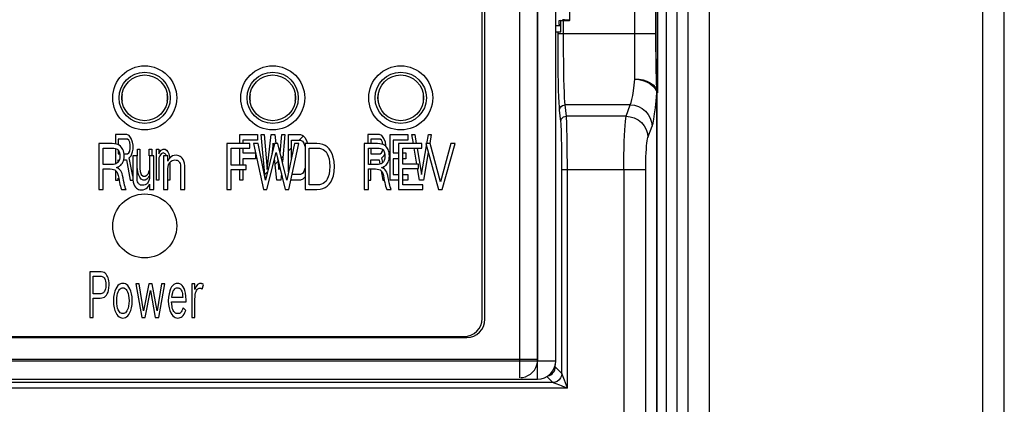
# Model space of a CAD drawing. Header units: millimetres. Extents: x -131 to 719, y -272 to 510.
# Tile 63 of 102: x 210 to 264, y 128 to 149. Entities that reach past the tile are written whole.
import ezdxf

# ---------------------------------------------------------------- set-up
doc = ezdxf.new("R2010")
doc.units = ezdxf.units.MM
doc.header["$LTSCALE"] = 23.1
doc.layers.get('0').update_dxf_attribs({"linetype": 'CONTINUOUS'})

msp = doc.modelspace()

# ---------------------------------------------------------------- linework, layer by layer
at = {"color": 7}
for p, q in [((246.026, 219.592), (246.026, 96.87)), ((246.617, 218.311), (246.617, 97.401)), ((247.801, 96.922), (247.801, 218.308)), ((263.926, 25.572), (263.926, 217.663)), ((262.729, 216.767), (262.726, 97.422)), ((245.455, 99.576), (245.456, 182.037)), ((237.432, 129.38), (237.432, 178.963)), ((238.399, 129.298), (238.399, 179.245)), ((238.422, 130.38), (238.422, 177.963)), ((235.376, 132.622), (235.376, 175.722)), ((235.532, 132.57), (235.532, 175.773)), ((244.955, 163.675), (244.955, 144.938)), ((243.726, 145.696), (243.726, 162.947)), ((244.875, 148.016), (244.875, 160.46)), ((244.894, 148.012), (244.894, 160.46)), ((240.176, 148.91), (240.176, 159.433)), ((239.399, 130.298), (239.399, 148.742)), ((239.399, 148.58), (239.399, 148.742)), ((239.576, 148.615), (239.399, 148.615)), ((239.576, 148.885), (239.576, 148.677)), ((239.576, 148.677), (239.676, 148.677)), ((239.676, 148.616), (239.576, 148.615)), ((239.676, 148.893), (240.076, 148.903)), ((239.676, 148.272), (239.676, 148.885)), ((239.825, 148.272), (239.825, 148.893)), ((239.876, 148.938), (240.076, 148.943)), ((239.876, 148.938), (239.876, 148.923)), ((240.076, 148.918), (239.876, 148.923)), ((240.076, 148.918), (240.076, 148.943)), ((239.399, 148.272), (239.676, 148.272)), ((239.526, 147.608), (239.525, 148.272)), ((239.525, 148.183), (244.894, 148.183)), ((239.826, 147.651), (239.825, 148.272)), ((244.895, 147.696), (244.894, 148.012)), ((244.896, 147.409), (244.895, 147.696)), ((244.882, 147.057), (244.879, 147.297)), ((244.885, 146.839), (244.882, 147.057)), ((244.897, 147.151), (244.896, 147.409)), ((244.899, 146.918), (244.897, 147.151)), ((244.888, 146.641), (244.885, 146.839)), ((244.891, 146.462), (244.888, 146.641)), ((244.894, 146.298), (244.891, 146.462)), ((244.901, 146.707), (244.899, 146.918)), ((244.904, 146.428), (244.901, 146.707)), ((244.899, 146.076), (244.894, 146.298)), ((244.904, 145.876), (244.899, 146.076)), ((244.907, 146.185), (244.904, 146.428)), ((244.91, 145.971), (244.907, 146.185)), ((244.913, 145.716), (244.91, 145.971)), ((244.908, 145.692), (244.904, 145.876)), ((244.923, 145.114), (244.908, 145.692)), ((244.925, 145.034), (244.913, 145.716)), ((244.92, 97.472), (244.92, 144.935)), ((244.925, 145.009), (244.923, 145.114)), ((244.926, 144.938), (244.925, 145.034)), ((244.926, 144.976), (244.925, 145.009)), ((244.926, 144.938), (244.926, 97.472)), ((243.474, 144.291), (239.912, 144.291)), ((239.98, 143.669), (239.912, 144.291)), ((243.245, 143.669), (243.474, 144.291)), ((239.68, 143.378), (239.612, 143.999)), ((243.245, 143.669), (239.98, 143.669)), ((215.326, 142.672), (215.326, 142.156)), ((215.952, 142.672), (215.326, 142.672)), ((216.083, 142.618), (215.952, 142.672)), ((222.126, 142.672), (223.087, 142.672)), ((222.126, 142.172), (222.126, 142.672)), ((223.087, 142.672), (223.087, 142.352)), ((223.301, 142.672), (223.461, 142.672)), ((223.505, 140.283), (223.301, 142.672)), ((223.461, 142.672), (223.622, 140.757)), ((223.622, 140.757), (223.835, 142.672)), ((223.835, 142.672), (224.049, 142.672)), ((224.049, 142.672), (224.104, 142.18)), ((224.338, 141.656), (224.423, 142.672)), ((224.423, 142.672), (224.583, 142.672)), ((224.583, 142.672), (224.455, 141.176)), ((224.797, 142.672), (225.438, 142.672)), ((224.797, 140.624), (224.797, 142.672)), ((225.438, 142.672), (225.572, 142.618)), ((229.767, 142.672), (229.126, 142.672)), ((229.126, 142.672), (229.126, 142.172)), ((229.9, 142.618), (229.767, 142.672)), ((230.355, 142.672), (231.316, 142.672)), ((230.355, 140.172), (230.355, 142.672)), ((231.316, 142.672), (231.316, 142.352)), ((231.53, 142.672), (231.69, 142.672)), ((231.615, 142.172), (231.53, 142.672)), ((231.69, 142.672), (231.776, 142.172)), ((232.351, 142.162), (232.438, 142.672)), ((232.438, 142.672), (232.598, 142.672)), ((232.598, 142.672), (232.513, 142.175)), ((244.441, 142.502), (244.67, 143.124)), ((214.426, 142.172), (214.426, 139.672)), ((215.153, 142.172), (214.426, 142.172)), ((215.482, 142.406), (215.482, 142.108)), ((215.978, 142.406), (215.482, 142.406)), ((216.057, 142.352), (215.978, 142.406)), ((216.109, 142.246), (216.057, 142.352)), ((216.187, 142.459), (216.083, 142.618)), ((216.135, 142.086), (216.109, 142.246)), ((216.266, 142.246), (216.187, 142.459)), ((216.292, 142.086), (216.266, 142.246)), ((222.679, 142.172), (221.426, 142.172)), ((221.426, 142.172), (221.426, 139.672)), ((223.087, 142.352), (222.286, 142.352)), ((222.286, 142.352), (222.286, 142.172)), ((222.679, 141.93), (222.679, 142.172)), ((223.121, 142.172), (222.878, 142.172)), ((222.878, 142.172), (223.417, 139.672)), ((223.526, 140.179), (223.121, 142.172)), ((224.027, 142.172), (223.526, 140.179)), ((223.942, 142.193), (223.877, 141.572)), ((223.969, 141.94), (223.942, 142.193)), ((224.212, 142.172), (224.027, 142.172)), ((224.701, 140.172), (224.212, 142.172)), ((225.124, 142.172), (224.701, 140.172)), ((224.805, 139.672), (225.345, 142.172)), ((224.957, 142.352), (225.438, 142.352)), ((224.957, 141.383), (224.957, 142.352)), ((225.345, 142.172), (225.124, 142.172)), ((225.365, 142.352), (225.602, 142.589)), ((225.438, 142.352), (225.545, 142.299)), ((225.545, 142.299), (225.625, 142.193)), ((225.572, 142.618), (225.678, 142.512)), ((225.625, 142.193), (225.678, 142.033)), ((225.678, 142.512), (225.785, 142.299)), ((226.343, 142.172), (225.694, 142.172)), ((225.694, 142.172), (225.694, 139.672)), ((225.785, 142.299), (225.817, 142.172)), ((229.653, 142.172), (228.926, 142.172)), ((228.926, 142.172), (228.926, 139.672)), ((229.794, 142.406), (229.286, 142.406)), ((229.286, 142.406), (229.286, 142.172)), ((229.874, 142.352), (229.794, 142.406)), ((229.927, 142.246), (229.874, 142.352)), ((230.007, 142.459), (229.9, 142.618)), ((229.948, 142.124), (229.927, 142.246)), ((230.087, 142.246), (230.007, 142.459)), ((230.114, 142.086), (230.087, 142.246)), ((231.316, 142.352), (230.515, 142.352)), ((230.515, 142.352), (230.515, 141.661)), ((232.081, 142.172), (230.803, 142.172)), ((230.803, 142.172), (230.803, 139.672)), ((232.081, 141.93), (232.081, 142.172)), ((232.534, 142.172), (232.294, 142.172)), ((232.294, 142.172), (232.999, 139.672)), ((233.099, 140.091), (232.534, 142.172)), ((233.67, 142.172), (233.099, 140.091)), ((233.183, 139.672), (233.896, 142.172)), ((233.896, 142.172), (233.67, 142.172)), ((214.658, 141.021), (214.658, 141.93)), ((214.658, 141.93), (215.161, 141.93)), ((215.326, 141.908), (215.326, 141.056)), ((215.482, 141.801), (215.482, 141.608)), ((215.482, 141.608), (215.555, 141.608)), ((215.795, 141.608), (215.978, 141.608)), ((215.978, 141.608), (216.057, 141.661)), ((216.057, 141.661), (216.109, 141.767)), ((216.109, 141.767), (216.135, 141.927)), ((216.135, 141.927), (216.135, 142.086)), ((216.187, 141.501), (216.266, 141.714)), ((216.266, 141.714), (216.292, 141.874)), ((216.292, 141.874), (216.292, 142.086)), ((216.527, 141.5), (216.527, 141.874)), ((216.527, 141.874), (216.657, 141.874)), ((216.657, 141.874), (216.657, 140.81)), ((217.179, 141.5), (217.179, 141.874)), ((217.179, 141.874), (217.31, 141.874)), ((217.31, 141.874), (217.31, 141.5)), ((217.571, 140.172), (217.571, 141.874)), ((217.571, 141.874), (217.701, 141.874)), ((217.701, 141.874), (217.701, 141.608)), ((217.701, 141.608), (217.753, 141.714)), ((217.753, 141.714), (217.832, 141.821)), ((217.832, 141.608), (217.753, 141.501)), ((217.832, 141.821), (217.936, 141.874)), ((217.936, 141.661), (217.832, 141.608)), ((217.936, 141.874), (218.041, 141.874)), ((218.041, 141.608), (217.936, 141.661)), ((218.041, 141.874), (218.119, 141.821)), ((218.093, 141.555), (218.041, 141.608)), ((218.119, 141.821), (218.197, 141.714)), ((218.197, 141.714), (218.249, 141.608)), ((218.249, 141.608), (218.275, 141.448)), ((221.658, 141.93), (222.679, 141.93)), ((221.658, 140.99), (221.658, 141.93)), ((222.126, 140.99), (222.126, 141.93)), ((222.286, 141.93), (222.286, 141.661)), ((222.286, 141.661), (222.981, 141.661)), ((222.981, 141.661), (222.981, 141.342)), ((223.605, 139.672), (224.117, 141.686)), ((224.117, 141.686), (224.615, 139.672)), ((224.797, 141.784), (224.957, 141.944)), ((225.926, 141.93), (226.357, 141.93)), ((225.926, 139.913), (225.926, 141.93)), ((229.158, 141.93), (229.661, 141.93)), ((229.158, 141.021), (229.158, 141.93)), ((229.286, 141.93), (229.286, 141.608)), ((229.286, 141.608), (229.794, 141.608)), ((229.794, 141.608), (229.874, 141.661)), ((229.874, 141.661), (229.927, 141.767)), ((229.927, 141.767), (229.94, 141.846)), ((230.007, 141.501), (230.053, 141.622)), ((230.114, 142.013), (230.114, 142.086)), ((230.515, 141.661), (230.803, 141.661)), ((231.035, 141.93), (232.081, 141.93)), ((231.035, 141.049), (231.035, 141.93)), ((231.035, 141.661), (231.209, 141.661)), ((231.209, 141.661), (231.209, 141.342)), ((231.807, 141.049), (231.657, 141.93)), ((231.817, 141.93), (232.064, 140.491)), ((232.064, 140.491), (232.33, 142.042)), ((232.43, 141.688), (232.171, 140.172)), ((215.482, 141.175), (215.482, 141.289)), ((215.78, 141.289), (215.926, 141.289)), ((215.926, 141.289), (216.135, 140.172)), ((216.083, 141.395), (216.187, 141.501)), ((216.275, 140.395), (216.083, 141.395)), ((216.507, 141.5), (216.275, 141.5)), ((216.275, 141.5), (216.275, 140.367)), ((216.507, 140.346), (216.507, 141.5)), ((217.424, 141.5), (217.192, 141.5)), ((217.192, 141.5), (217.192, 140.381)), ((217.424, 139.672), (217.424, 141.5)), ((217.753, 141.501), (217.701, 141.395)), ((217.701, 141.395), (217.701, 140.172)), ((218.194, 141.5), (217.961, 141.5)), ((217.961, 141.5), (217.961, 139.672)), ((218.194, 141.221), (218.194, 141.5)), ((218.275, 141.448), (218.284, 141.366)), ((218.302, 141.148), (218.302, 140.172)), ((222.981, 141.342), (222.286, 141.342)), ((222.286, 141.342), (222.286, 140.99)), ((224.156, 140.172), (224.031, 141.35)), ((224.063, 141.05), (224.213, 141.2)), ((224.194, 141.373), (224.263, 140.757)), ((224.403, 141.39), (224.48, 141.467)), ((229.286, 141.289), (229.74, 141.289)), ((229.286, 141.021), (229.286, 141.289)), ((229.74, 141.289), (229.787, 141.042)), ((229.9, 141.395), (230.007, 141.501)), ((229.951, 141.136), (229.9, 141.395)), ((230.803, 141.342), (230.515, 141.342)), ((230.515, 141.342), (230.515, 140.491)), ((231.209, 141.342), (231.035, 141.342)), ((231.902, 141.049), (231.035, 141.049)), ((231.902, 140.815), (231.902, 141.049)), ((215.122, 141.021), (214.658, 141.021)), ((214.658, 140.787), (215.038, 140.787)), ((214.658, 139.672), (214.658, 140.787)), ((215.326, 140.706), (215.326, 140.172)), ((215.482, 140.815), (215.482, 140.905)), ((216.553, 140.597), (216.527, 140.81)), ((216.579, 140.491), (216.553, 140.597)), ((216.657, 140.81), (216.683, 140.65)), ((216.683, 140.65), (216.735, 140.491)), ((217.049, 140.438), (217.127, 140.544)), ((217.127, 140.544), (217.179, 140.704)), ((218.194, 139.672), (218.194, 140.79)), ((218.89, 140.825), (218.89, 139.672)), ((219.122, 139.672), (219.122, 140.804)), ((222.475, 140.99), (221.658, 140.99)), ((221.658, 140.756), (222.475, 140.756)), ((221.658, 139.672), (221.658, 140.756)), ((222.126, 140.172), (222.126, 140.756)), ((222.286, 140.756), (222.286, 140.172)), ((222.475, 140.756), (222.475, 140.99)), ((223.489, 140.476), (223.639, 140.626)), ((224.263, 140.757), (224.284, 141.009)), ((224.401, 140.537), (224.37, 140.172)), ((225.545, 140.544), (225.438, 140.491)), ((225.625, 140.65), (225.545, 140.544)), ((225.678, 140.81), (225.625, 140.65)), ((229.622, 141.021), (229.158, 141.021)), ((229.158, 140.787), (229.538, 140.787)), ((229.158, 139.672), (229.158, 140.787)), ((229.286, 140.172), (229.286, 140.787)), ((229.857, 140.68), (229.954, 140.172)), ((230.019, 140.792), (229.999, 140.891)), ((231.035, 140.815), (231.902, 140.815)), ((231.035, 139.913), (231.035, 140.815)), ((231.957, 140.172), (231.849, 140.806)), ((239.735, 140.751), (244.32, 140.751)), ((239.735, 129.612), (239.735, 140.751)), ((240.035, 128.813), (240.035, 140.751)), ((243.124, 140.751), (243.124, 99.272)), ((244.32, 99.272), (244.32, 140.751)), ((215.326, 140.172), (215.482, 140.172)), ((215.482, 140.172), (215.482, 140.287)), ((216.135, 140.172), (216.288, 140.172)), ((216.657, 140.331), (216.579, 140.491)), ((216.735, 140.225), (216.657, 140.331)), ((216.735, 140.491), (216.84, 140.384)), ((216.84, 140.172), (216.735, 140.225)), ((216.84, 140.384), (216.944, 140.384)), ((216.944, 140.172), (216.84, 140.172)), ((216.944, 140.384), (217.049, 140.438)), ((217.049, 140.225), (216.944, 140.172)), ((217.101, 140.278), (217.049, 140.225)), ((217.159, 140.397), (217.101, 140.278)), ((217.701, 140.172), (217.571, 140.172)), ((218.302, 140.172), (218.194, 140.172)), ((222.286, 140.172), (222.126, 140.172)), ((224.37, 140.172), (224.156, 140.172)), ((225.438, 140.172), (224.913, 140.172)), ((225.438, 140.491), (224.982, 140.491)), ((225.572, 140.225), (225.438, 140.172)), ((225.678, 140.331), (225.572, 140.225)), ((229.158, 140.172), (229.286, 140.172)), ((229.954, 140.172), (230.024, 140.172)), ((230.803, 140.172), (230.355, 140.172)), ((230.515, 140.491), (230.803, 140.491)), ((231.035, 140.491), (231.316, 140.491)), ((231.316, 140.172), (231.035, 140.172)), ((231.316, 140.491), (231.316, 140.172)), ((232.171, 140.172), (231.957, 140.172)), ((214.426, 139.672), (214.658, 139.672)), ((215.662, 139.672), (215.906, 139.672)), ((217.192, 139.951), (217.192, 139.672)), ((217.192, 139.672), (217.424, 139.672)), ((217.961, 139.672), (218.194, 139.672)), ((218.89, 139.672), (219.122, 139.672)), ((221.426, 139.672), (221.658, 139.672)), ((223.417, 139.672), (223.605, 139.672)), ((224.615, 139.672), (224.805, 139.672)), ((225.694, 139.672), (226.338, 139.672)), ((226.36, 139.913), (225.926, 139.913)), ((228.926, 139.672), (229.158, 139.672)), ((230.162, 139.672), (230.406, 139.672)), ((230.803, 139.672), (232.131, 139.672)), ((232.131, 139.913), (231.035, 139.913)), ((232.131, 139.672), (232.131, 139.913)), ((232.999, 139.672), (233.183, 139.672)), ((214.459, 135.172), (213.926, 135.172)), ((213.926, 135.172), (213.926, 132.672)), ((214.1, 134.93), (214.482, 134.93)), ((214.1, 133.965), (214.1, 134.93)), ((216.628, 134.5), (216.439, 134.5)), ((216.439, 134.5), (216.768, 132.672)), ((216.869, 133.028), (216.628, 134.5)), ((217.152, 134.5), (216.869, 133.028)), ((216.959, 132.672), (217.245, 134.137)), ((217.341, 134.5), (217.152, 134.5)), ((217.245, 134.137), (217.503, 132.672)), ((217.606, 133.028), (217.341, 134.5)), ((217.851, 134.5), (217.606, 133.028)), ((217.696, 132.672), (218.029, 134.5)), ((218.029, 134.5), (217.851, 134.5)), ((219.672, 134.5), (219.498, 134.5)), ((219.498, 134.5), (219.498, 132.672)), ((219.672, 134.207), (219.672, 134.5)), ((220.073, 134.214), (220.144, 134.458)), ((214.471, 133.965), (214.1, 133.965)), ((214.1, 133.731), (214.492, 133.731)), ((214.1, 132.672), (214.1, 133.731)), ((218.399, 133.528), (219.187, 133.528)), ((219.009, 133.762), (218.405, 133.762)), ((219.187, 133.528), (219.187, 133.623)), ((219.672, 132.672), (219.672, 133.675)), ((219.171, 133.056), (219.03, 133.189)), ((213.926, 132.672), (214.1, 132.672)), ((216.768, 132.672), (216.959, 132.672)), ((217.503, 132.672), (217.696, 132.672)), ((219.498, 132.672), (219.672, 132.672)), ((165.319, 131.57), (234.532, 131.57)), ((165.476, 131.622), (234.376, 131.622)), ((160.452, 130.298), (239.399, 130.298)), ((238.422, 130.38), (161.429, 130.38)), ((239.376, 129.971), (239.376, 130.095)), ((239.735, 129.612), (239.376, 129.971)), ((161.452, 129.298), (238.399, 129.298)), ((239.235, 129.113), (238.907, 129.44)), ((239.87, 129.251), (239.738, 129.604)), ((239.927, 129.099), (239.87, 129.251)), ((240.035, 128.813), (159.817, 128.813)), ((239.235, 129.113), (160.617, 129.113)), ((239.344, 129.072), (239.305, 129.086)), ((239.366, 129.064), (239.344, 129.072)), ((239.415, 129.045), (239.366, 129.064)), ((239.47, 129.024), (239.415, 129.045)), ((239.562, 128.99), (239.47, 129.024)), ((239.631, 128.964), (239.562, 128.99)), ((240.035, 128.813), (239.791, 128.904)), ((240.035, 128.813), (239.927, 129.099))]:
    msp.add_line(p, q, dxfattribs=at)
for points in [[(239.399, 148.741), (239.399, 149.753), (239.399, 150.802), (239.399, 151.888), (239.399, 153.009)], [(239.612, 143.999), (239.597, 144.171), (239.584, 144.411), (239.571, 144.721), (239.56, 145.092), (239.549, 145.519), (239.541, 145.993), (239.534, 146.508), (239.529, 147.052), (239.526, 147.608)], [(239.912, 144.291), (239.897, 144.449), (239.884, 144.674), (239.871, 144.962), (239.859, 145.307), (239.849, 145.703), (239.841, 146.144), (239.834, 146.622), (239.829, 147.127), (239.826, 147.651)], [(244.879, 147.297), (244.877, 147.563), (244.876, 147.707), (244.876, 147.858), (244.875, 148.016)], [(243.474, 144.291), (243.523, 144.417), (243.569, 144.589), (243.613, 144.804), (243.654, 145.061), (243.691, 145.359), (243.726, 145.696)], [(243.725, 145.697), (243.949, 145.669), (244.164, 145.614), (244.365, 145.54), (244.543, 145.448), (244.692, 145.337), (244.807, 145.211), (244.884, 145.076), (244.92, 144.935)], [(243.726, 145.71), (243.959, 145.696), (244.183, 145.654), (244.389, 145.586), (244.571, 145.495)], [(244.571, 145.495), (244.72, 145.384), (244.831, 145.257), (244.901, 145.119), (244.926, 144.976)], [(244.67, 143.124), (244.718, 143.288), (244.764, 143.51), (244.808, 143.79), (244.849, 144.124), (244.886, 144.505), (244.92, 144.935)], [(244.92, 144.935), (244.923, 144.943), (244.924, 144.952), (244.925, 144.96), (244.926, 144.968)], [(239.612, 143.999), (239.622, 144.074), (239.653, 144.145), (239.7, 144.205), (239.762, 144.251), (239.834, 144.281), (239.912, 144.291)], [(243.474, 144.291), (243.705, 144.265), (243.926, 144.196), (244.131, 144.086), (244.311, 143.941), (244.46, 143.765), (244.572, 143.565), (244.643, 143.349), (244.67, 143.124)], [(239.68, 143.378), (239.691, 143.453), (239.721, 143.523), (239.769, 143.583), (239.831, 143.63), (239.903, 143.659), (239.98, 143.669)], [(239.735, 140.751), (239.734, 141.112), (239.732, 141.462), (239.729, 141.803), (239.725, 142.125), (239.72, 142.423), (239.713, 142.691), (239.706, 142.924), (239.698, 143.119), (239.689, 143.269), (239.68, 143.378)], [(240.035, 140.751), (240.034, 141.151), (240.032, 141.544), (240.029, 141.922), (240.025, 142.28), (240.019, 142.611), (240.013, 142.908), (240.006, 143.167), (239.998, 143.382), (239.989, 143.551), (239.98, 143.669)], [(243.124, 140.751), (243.126, 141.15), (243.13, 141.543), (243.137, 141.922), (243.146, 142.28), (243.158, 142.61), (243.172, 142.908), (243.188, 143.166), (243.206, 143.382), (243.225, 143.551), (243.245, 143.669)], [(243.245, 143.669), (243.476, 143.643), (243.697, 143.574), (243.902, 143.465), (244.082, 143.319), (244.231, 143.143), (244.343, 142.943), (244.414, 142.727), (244.441, 142.502)], [(215.66, 141.963), (215.602, 142.027), (215.536, 142.078), (215.464, 142.118), (215.379, 142.147), (215.275, 142.164), (215.153, 142.172)], [(227.297, 140.92), (227.278, 141.194), (227.238, 141.426), (227.174, 141.616), (227.094, 141.769), (227.003, 141.893), (226.899, 141.99), (226.785, 142.067), (226.657, 142.122), (226.509, 142.157), (226.343, 142.172)], [(230.16, 141.963), (230.102, 142.027), (230.036, 142.078), (229.964, 142.118), (229.879, 142.147), (229.775, 142.164), (229.653, 142.172)], [(244.32, 140.751), (244.321, 140.992), (244.325, 141.225), (244.332, 141.453), (244.342, 141.668), (244.354, 141.866), (244.368, 142.045), (244.384, 142.2), (244.402, 142.33), (244.421, 142.43), (244.441, 142.502)], [(215.161, 141.93), (215.245, 141.925), (215.316, 141.911), (215.374, 141.89), (215.422, 141.861), (215.463, 141.826), (215.497, 141.783), (215.525, 141.729), (215.546, 141.664), (215.559, 141.584), (215.564, 141.49)], [(215.802, 141.493), (215.797, 141.595), (215.784, 141.687), (215.762, 141.768), (215.734, 141.841), (215.7, 141.905), (215.66, 141.963)], [(226.357, 141.93), (226.479, 141.92), (226.588, 141.893), (226.682, 141.851), (226.764, 141.792), (226.839, 141.715), (226.906, 141.617), (226.964, 141.493), (227.009, 141.34), (227.038, 141.15), (227.051, 140.927)], [(229.661, 141.93), (229.745, 141.925), (229.816, 141.911), (229.874, 141.89), (229.922, 141.861), (229.963, 141.826), (229.997, 141.783), (230.025, 141.729), (230.046, 141.664), (230.059, 141.584), (230.064, 141.49)], [(230.302, 141.493), (230.297, 141.595), (230.284, 141.687), (230.262, 141.768), (230.234, 141.841), (230.2, 141.905), (230.16, 141.963)], [(215.564, 141.49), (215.558, 141.392), (215.543, 141.309), (215.52, 141.24), (215.489, 141.183), (215.452, 141.136), (215.407, 141.098), (215.354, 141.066), (215.29, 141.043), (215.213, 141.028), (215.122, 141.021)], [(215.665, 141.042), (215.704, 141.096), (215.737, 141.157), (215.764, 141.226), (215.784, 141.304), (215.797, 141.393), (215.802, 141.493)], [(218.638, 141.532), (218.54, 141.522), (218.453, 141.498), (218.377, 141.458), (218.31, 141.401), (218.249, 141.321), (218.194, 141.221)], [(218.194, 140.79), (218.205, 140.915), (218.229, 141.019), (218.267, 141.101), (218.315, 141.166), (218.369, 141.215), (218.431, 141.25), (218.501, 141.272), (218.58, 141.28)], [(218.58, 141.28), (218.641, 141.275), (218.694, 141.263), (218.738, 141.244), (218.775, 141.217), (218.808, 141.183), (218.835, 141.138), (218.858, 141.083), (218.875, 141.013), (218.886, 140.927), (218.89, 140.825)], [(219.122, 140.804), (219.114, 140.965), (219.094, 141.102), (219.063, 141.213), (219.023, 141.303), (218.977, 141.375), (218.924, 141.431), (218.866, 141.474), (218.8, 141.505), (218.724, 141.524), (218.638, 141.532)], [(230.064, 141.49), (230.058, 141.392), (230.043, 141.309), (230.02, 141.24), (229.989, 141.183), (229.952, 141.136), (229.907, 141.098), (229.854, 141.066), (229.79, 141.043), (229.713, 141.028), (229.622, 141.021)], [(230.165, 141.042), (230.204, 141.096), (230.237, 141.157), (230.264, 141.226), (230.284, 141.304), (230.297, 141.393), (230.302, 141.493)], [(215.038, 140.787), (215.142, 140.78), (215.228, 140.76), (215.297, 140.73), (215.352, 140.685), (215.402, 140.625), (215.443, 140.542), (215.478, 140.428), (215.506, 140.287)], [(215.377, 140.867), (215.445, 140.889), (215.503, 140.914), (215.55, 140.939), (215.59, 140.967), (215.629, 141.002), (215.665, 141.042)], [(215.742, 140.301), (215.719, 140.429), (215.69, 140.536), (215.657, 140.62), (215.617, 140.689), (215.572, 140.745), (215.518, 140.792), (215.453, 140.833), (215.377, 140.867)], [(226.338, 139.672), (226.512, 139.686), (226.665, 139.722), (226.796, 139.777), (226.91, 139.854), (227.012, 139.95), (227.101, 140.072), (227.179, 140.224), (227.24, 140.412), (227.279, 140.645), (227.297, 140.92)], [(227.051, 140.927), (227.038, 140.7), (227.01, 140.508), (226.965, 140.352), (226.907, 140.227), (226.841, 140.128), (226.765, 140.052), (226.683, 139.992), (226.59, 139.95), (226.482, 139.923), (226.36, 139.913)], [(229.538, 140.787), (229.642, 140.78), (229.728, 140.76), (229.797, 140.73), (229.852, 140.685), (229.902, 140.625), (229.943, 140.542), (229.978, 140.428), (230.006, 140.287)], [(229.877, 140.867), (229.945, 140.889), (230.003, 140.914), (230.05, 140.939), (230.09, 140.967), (230.129, 141.002), (230.165, 141.042)], [(230.242, 140.301), (230.219, 140.429), (230.19, 140.536), (230.157, 140.62), (230.117, 140.689), (230.072, 140.745), (230.018, 140.792), (229.953, 140.833), (229.877, 140.867)], [(215.506, 140.287), (215.526, 140.159), (215.547, 140.042), (215.57, 139.94), (215.596, 139.845), (215.627, 139.756), (215.662, 139.672)], [(215.906, 139.672), (215.881, 139.727), (215.854, 139.804), (215.824, 139.905), (215.795, 140.024), (215.767, 140.155), (215.742, 140.301)], [(216.275, 140.367), (216.283, 140.207), (216.302, 140.07), (216.333, 139.958), (216.372, 139.868), (216.417, 139.796), (216.469, 139.74), (216.526, 139.697), (216.59, 139.667), (216.664, 139.648), (216.747, 139.64)], [(216.806, 139.892), (216.748, 139.897), (216.697, 139.908), (216.655, 139.928), (216.619, 139.954), (216.587, 139.988), (216.561, 140.033), (216.539, 140.088), (216.522, 140.158), (216.511, 140.244), (216.507, 140.346)], [(217.192, 140.381), (217.18, 140.257), (217.156, 140.153), (217.119, 140.07), (217.071, 140.006), (217.017, 139.957), (216.955, 139.922), (216.885, 139.9), (216.806, 139.892)], [(230.006, 140.287), (230.026, 140.159), (230.047, 140.042), (230.07, 139.94), (230.096, 139.845), (230.127, 139.756), (230.162, 139.672)], [(230.406, 139.672), (230.381, 139.727), (230.354, 139.804), (230.324, 139.905), (230.295, 140.024), (230.267, 140.155), (230.242, 140.301)], [(216.747, 139.64), (216.846, 139.649), (216.933, 139.674), (217.009, 139.714), (217.076, 139.771), (217.137, 139.851), (217.192, 139.951)], [(214.859, 134.972), (214.813, 135.034), (214.76, 135.085), (214.703, 135.122), (214.636, 135.149), (214.554, 135.165), (214.459, 135.172)], [(214.482, 134.93), (214.543, 134.925), (214.597, 134.913), (214.642, 134.893), (214.681, 134.864), (214.714, 134.828), (214.743, 134.782), (214.768, 134.724), (214.786, 134.651), (214.798, 134.561), (214.803, 134.455)], [(214.981, 134.441), (214.976, 134.56), (214.965, 134.666), (214.946, 134.76), (214.922, 134.841), (214.893, 134.912), (214.859, 134.972)], [(214.727, 134.098), (214.698, 134.056), (214.665, 134.023), (214.628, 133.998), (214.586, 133.98), (214.533, 133.969), (214.471, 133.965)], [(214.492, 133.731), (214.578, 133.739), (214.654, 133.758), (214.72, 133.788), (214.779, 133.831), (214.832, 133.886), (214.879, 133.957), (214.92, 134.045), (214.952, 134.153), (214.972, 134.286), (214.981, 134.441)], [(214.803, 134.455), (214.8, 134.376), (214.793, 134.304), (214.782, 134.242), (214.767, 134.186), (214.749, 134.139), (214.727, 134.098)], [(215.736, 134.532), (215.666, 134.525), (215.597, 134.503), (215.53, 134.465), (215.466, 134.41), (215.403, 134.334), (215.345, 134.236), (215.294, 134.114), (215.253, 133.966), (215.227, 133.789), (215.214, 133.584)], [(215.394, 133.581), (215.401, 133.739), (215.417, 133.874), (215.442, 133.985), (215.474, 134.076), (215.51, 134.147), (215.551, 134.202), (215.593, 134.242), (215.638, 134.269), (215.686, 134.285), (215.736, 134.29)], [(216.25, 133.588), (216.238, 133.791), (216.211, 133.967), (216.17, 134.115), (216.119, 134.237), (216.062, 134.335), (216, 134.411), (215.936, 134.466), (215.87, 134.503), (215.804, 134.525), (215.736, 134.532)], [(215.736, 134.29), (215.783, 134.286), (215.829, 134.269), (215.872, 134.241), (215.914, 134.201), (215.954, 134.145), (215.99, 134.072), (216.022, 133.981), (216.047, 133.871), (216.063, 133.738), (216.07, 133.584)], [(218.717, 134.532), (218.65, 134.525), (218.584, 134.503), (218.52, 134.467), (218.458, 134.412), (218.398, 134.337), (218.343, 134.24), (218.294, 134.117), (218.255, 133.968), (218.23, 133.789), (218.218, 133.581)], [(218.405, 133.762), (218.427, 133.909), (218.456, 134.028), (218.49, 134.119), (218.529, 134.186), (218.57, 134.234), (218.615, 134.265), (218.665, 134.285), (218.719, 134.29)], [(219.187, 133.623), (219.177, 133.827), (219.155, 134.001), (219.121, 134.143), (219.077, 134.259), (219.026, 134.35), (218.971, 134.42), (218.913, 134.471), (218.852, 134.504), (218.787, 134.525), (218.717, 134.532)], [(218.719, 134.29), (218.756, 134.288), (218.79, 134.28), (218.821, 134.268), (218.849, 134.25), (218.876, 134.228), (218.9, 134.201)], [(218.9, 134.201), (218.928, 134.16), (218.951, 134.11), (218.971, 134.05), (218.987, 133.975), (218.999, 133.878), (219.009, 133.762)], [(219.966, 134.532), (219.923, 134.528), (219.883, 134.515), (219.846, 134.495), (219.809, 134.464), (219.774, 134.422), (219.738, 134.366), (219.705, 134.294), (219.672, 134.207)], [(219.672, 133.675), (219.677, 133.805), (219.69, 133.917), (219.709, 134.01), (219.734, 134.086), (219.764, 134.147), (219.796, 134.194), (219.83, 134.228), (219.866, 134.251), (219.904, 134.265), (219.945, 134.269)], [(219.945, 134.269), (219.967, 134.268), (219.989, 134.265), (220.008, 134.258), (220.027, 134.248), (220.049, 134.233), (220.073, 134.214)], [(220.144, 134.458), (220.114, 134.483), (220.084, 134.502), (220.056, 134.516), (220.028, 134.525), (219.997, 134.53), (219.966, 134.532)], [(215.214, 133.584), (215.227, 133.381), (215.253, 133.205), (215.295, 133.057), (215.346, 132.935), (215.404, 132.837), (215.466, 132.761), (215.53, 132.706), (215.596, 132.669), (215.662, 132.646), (215.73, 132.64)], [(215.73, 132.881), (215.681, 132.886), (215.635, 132.903), (215.591, 132.93), (215.549, 132.97), (215.51, 133.024), (215.473, 133.096), (215.442, 133.185), (215.417, 133.295), (215.401, 133.427), (215.394, 133.581)], [(215.73, 132.64), (215.8, 132.647), (215.868, 132.669), (215.935, 132.707), (215.999, 132.762), (216.061, 132.838), (216.119, 132.935), (216.17, 133.058), (216.212, 133.206), (216.238, 133.383), (216.25, 133.588)], [(216.07, 133.584), (216.063, 133.43), (216.047, 133.297), (216.022, 133.187), (215.99, 133.097), (215.953, 133.025), (215.912, 132.97), (215.87, 132.93), (215.826, 132.903), (215.779, 132.886), (215.73, 132.881)], [(218.218, 133.581), (218.23, 133.375), (218.256, 133.198), (218.296, 133.051), (218.346, 132.93), (218.403, 132.834), (218.465, 132.76), (218.529, 132.705), (218.595, 132.669), (218.665, 132.647), (218.736, 132.64)], [(218.522, 132.996), (218.488, 133.047), (218.46, 133.111), (218.437, 133.185), (218.42, 133.275), (218.407, 133.391), (218.399, 133.528)], [(218.736, 132.881), (218.693, 132.885), (218.654, 132.894), (218.618, 132.909), (218.584, 132.931), (218.552, 132.96), (218.522, 132.996)], [(219.03, 133.189), (218.996, 133.102), (218.962, 133.031), (218.928, 132.978), (218.894, 132.94), (218.86, 132.913), (218.823, 132.895), (218.781, 132.885), (218.736, 132.881)], [(218.736, 132.64), (218.804, 132.646), (218.867, 132.662), (218.924, 132.689), (218.977, 132.728), (219.029, 132.782), (219.079, 132.852), (219.126, 132.944), (219.171, 133.056)], [(237.494, 129.382), (237.588, 129.393), (237.739, 129.429), (237.883, 129.49), (238.016, 129.572), (238.134, 129.674), (238.235, 129.794), (238.316, 129.928), (238.375, 130.073), (238.411, 130.225), (238.422, 130.38)], [(239.735, 129.612), (239.718, 129.483), (239.668, 129.363), (239.588, 129.259), (239.485, 129.18), (239.364, 129.13), (239.235, 129.113)], [(239.738, 129.604), (239.736, 129.609), (239.735, 129.612)], [(239.305, 129.086), (239.243, 129.109), (239.238, 129.112), (239.235, 129.113)], [(239.791, 128.904), (239.707, 128.936), (239.631, 128.964)]]:
    msp.add_lwpolyline(points, dxfattribs=at)
for centre, radius in [((216.926, 144.672), 1.75), ((216.926, 144.672), 1.4), ((216.926, 144.672), 1.25), ((223.926, 144.672), 1.75), ((223.926, 144.672), 1.4), ((223.926, 144.672), 1.25), ((230.926, 144.672), 1.75), ((230.926, 144.672), 1.4), ((230.926, 144.672), 1.25), ((216.926, 137.672), 1.75)]:
    msp.add_circle(centre, radius, dxfattribs=at)
for centre, radius, start, end in [((216.926, 144.672), 1.25, 171.4054, 188.5946), ((216.926, 144.672), 1.25, 351.4054, 8.5946), ((223.926, 144.672), 1.25, 171.4054, 188.5946), ((223.926, 144.672), 1.25, 351.4054, 8.5946), ((230.926, 144.672), 1.25, 171.4054, 188.5946), ((230.926, 144.672), 1.25, 351.4054, 8.5946), ((234.376, 132.622), 1, 270, 360), ((234.532, 132.57), 1, 270, 360), ((238.399, 130.298), 1, 270.0196, 359.9804)]:
    msp.add_arc(centre, radius, start, end, dxfattribs=at)
for centre, major_axis, ratio, start_param, end_param in [((239.776, 148.885), (0.2, 0), 0.043661, 2.094395, 3.141593), ((239.976, 148.93), (0.2, 0), 0.043661, 2.094395, 4.18879), ((239.976, 148.91), (0.2, 0), 0.043661, 5.235988, 7.330383), ((238.876, 129.972), (-0.354, 0.354), 0.999315, 2.556302, 3.926648)]:
    msp.add_ellipse(centre, major_axis=major_axis, ratio=ratio, start_param=start_param, end_param=end_param, dxfattribs=at)

doc.saveas('drawing.dxf')
